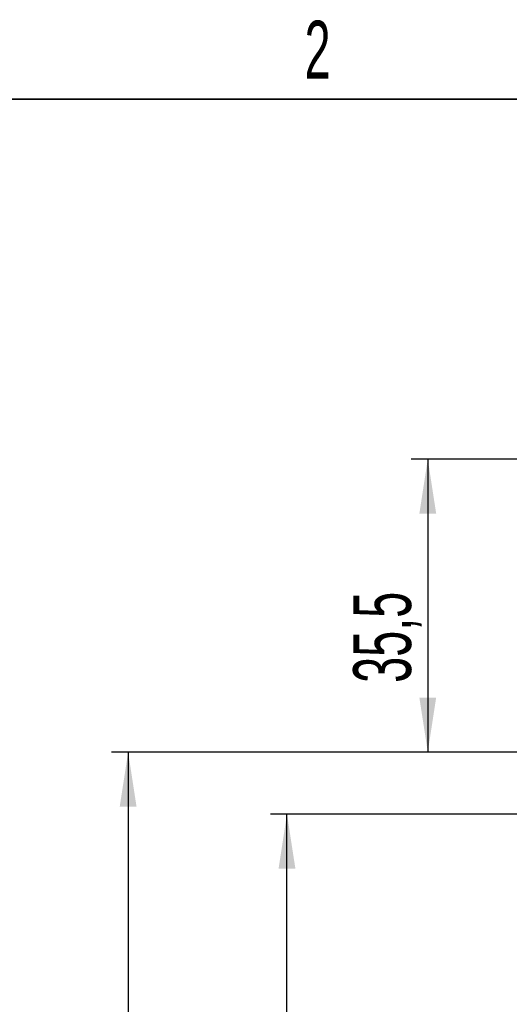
# Paper-space layout 'Blatt3' of a CAD drawing. Header units: millimetres. Extents: x 5 to 418, y 2 to 292.
# Tile 28 of 39: x 80 to 109, y 228 to 287. Entities that reach past the tile are written whole.
import ezdxf

# ---------------------------------------------------------------- set-up
doc = ezdxf.new("R2010")
doc.units = ezdxf.units.MM
doc.layers.add('SLD-0', color=7, linetype='Continuous')
doc.styles.add('SLDTEXTSTYLE0', font='TXT', dxfattribs={"width": 0.605})
doc.dimstyles.new('SLDDIMSTYLE0', dxfattribs={"dimtxt": 3.5, "dimasz": 3.302, "dimexe": 0, "dimexo": 0.0625, "dimgap": 0.875, "dimtad": 1, "dimlfac": 2, "dimrnd": 1e-09, "dimzin": 12, "dimdsep": 46, "dimtxsty": 'SLDTEXTSTYLE0', "dimsah": 1, "dimcen": 0.09, "dimadec": 0, "dimazin": 3, "dimtfac": 1, "dimtofl": 0, "dimtmove": 0, "dimatfit": 3, "dimfxl": 1, "dimfrac": 2, "dimtolj": 1, "dimtzin": 12, "dimarcsym": 0})

# ---------------------------------------------------------------- blocks, each defined once
blk = doc.blocks.new('_D_6')
at = {"layer": 'SLD-0'}
for p, q in [((110.876, 242.947), (85.144, 242.947)), ((86.144, 242.947), (86.144, 97.947)), ((110.876, 97.947), (85.144, 97.947))]:
    blk.add_line(p, q, dxfattribs=at)
for points in [[(86.144, 242.947), (85.636, 239.645), (86.652, 239.645)], [(86.144, 97.947), (86.652, 101.249), (85.636, 101.249)]]:
    blk.add_solid(points, dxfattribs=at)
at = {"layer": 'SLD-0', "insert": (81.633, 166.436), "char_height": 3.5, "attachment_point": 1, "rotation": 90, "style": 'SLDTEXTSTYLE0'}
blk.add_mtext('290', dxfattribs=at)
blk = doc.blocks.new('_D_8')
at = {"layer": 'SLD-0'}
for p, q in [((139.387, 239.197), (94.753, 239.197)), ((95.753, 101.697), (95.753, 239.197)), ((139.392, 101.697), (94.753, 101.697))]:
    blk.add_line(p, q, dxfattribs=at)
for points in [[(95.753, 239.197), (95.245, 235.895), (96.261, 235.895)], [(95.753, 101.697), (96.261, 104.999), (95.245, 104.999)]]:
    blk.add_solid(points, dxfattribs=at)
at = {"layer": 'SLD-0', "insert": (91.241, 166.436), "char_height": 3.5, "attachment_point": 1, "rotation": 90, "style": 'SLDTEXTSTYLE0'}
blk.add_mtext('275', dxfattribs=at)
blk = doc.blocks.new('_D_9')
at = {"layer": 'SLD-0'}
for p, q in [((156.627, 260.697), (103.27, 260.697)), ((104.27, 260.697), (104.27, 242.947)), ((110.876, 242.947), (103.27, 242.947))]:
    blk.add_line(p, q, dxfattribs=at)
for points in [[(104.27, 260.697), (103.762, 257.395), (104.778, 257.395)], [(104.27, 242.947), (104.778, 246.249), (103.762, 246.249)]]:
    blk.add_solid(points, dxfattribs=at)
at = {"layer": 'SLD-0', "insert": (99.758, 247.143), "char_height": 3.5, "attachment_point": 1, "rotation": 90, "style": 'SLDTEXTSTYLE0'}
blk.add_mtext('35,5', dxfattribs=at)

psp = doc.layouts.new('Blatt3')

# ---------------------------------------------------------------- linework, layer by layer
at = {"layer": 'SLD-0', "lineweight": 35}
psp.add_line((408, 282.5), (26, 282.5), dxfattribs=at)

# ---------------------------------------------------------------- texts
at = {"layer": 'SLD-0', "insert": (97.6027, 287.243), "char_height": 3.5, "attachment_point": 2, "style": 'SLDTEXTSTYLE0'}
psp.add_mtext('2', dxfattribs=at)

# ---------------------------------------------------------------- dimensions: what is measured, and where the dimension line sits
at = {"layer": 'SLD-0'}
for base, p1, p2, picture, middle in [((104.2701, 242.9468), (156.6266, 260.6968), (110.8765, 242.9468), '_D_9', (104.2701, 251.8218)), ((86.1445, 97.9468), (110.8765, 242.9468), (110.8765, 97.9468), '_D_6', (86.1445, 170.4468)), ((95.7528, 239.1968), (139.3916, 101.6968), (139.3873, 239.1968), '_D_8', (95.7528, 170.4468))]:
    dim = psp.add_linear_dim(base=base, p1=p1, p2=p2, angle=90, dimstyle='SLDDIMSTYLE0', dxfattribs=at)
    dim.commit()
    dim.dimension.update_dxf_attribs({"geometry": picture, "text_midpoint": middle, "dimtype": 160})

doc.saveas('drawing.dxf')
